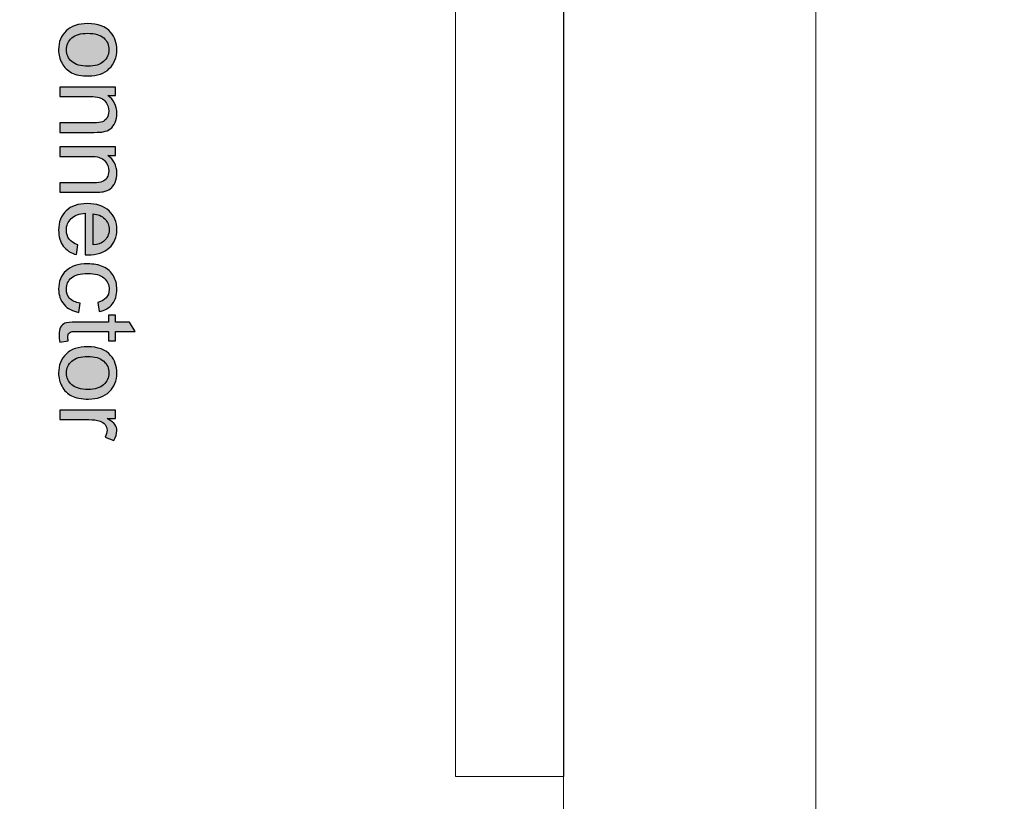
# Model space of a CAD drawing. Header units: millimetres. Extents: x -296 to 295, y -209 to 209.
# Tile 111 of 123: x 41 to 105, y 5 to 55. Entities that reach past the tile are written whole.
import ezdxf
from ezdxf.lldxf.tags import DXFTag

# ---------------------------------------------------------------- set-up
doc = ezdxf.new("R2010")
doc.units = ezdxf.units.MM
doc.header["$MEASUREMENT"] = 0
doc.layers.add('layer 1', color=7, linetype='Continuous')
tags = doc.linetypes.add('New Line1', pattern=[1.5, 1, -0.5]).pattern_tags.tags
tags[6:7] = [DXFTag(74, 4), DXFTag(75, 0), DXFTag(340, '0'), DXFTag(46, 1.0), DXFTag(50, 0.0), DXFTag(44, 0.0), DXFTag(45, 0.0)]
tags[4:5] = [DXFTag(74, 4), DXFTag(75, 0), DXFTag(340, '0'), DXFTag(46, 1.0), DXFTag(50, 0.0), DXFTag(44, 0.0), DXFTag(45, 0.0)]
tags = doc.linetypes.add('New Line3', pattern=[1, 0.5, -0.5]).pattern_tags.tags
tags[6:7] = [DXFTag(74, 4), DXFTag(75, 0), DXFTag(340, '0'), DXFTag(46, 1.0), DXFTag(50, 0.0), DXFTag(44, 0.0), DXFTag(45, 0.0)]
tags[4:5] = [DXFTag(74, 4), DXFTag(75, 0), DXFTag(340, '0'), DXFTag(46, 1.0), DXFTag(50, 0.0), DXFTag(44, 0.0), DXFTag(45, 0.0)]
tags = doc.linetypes.add('New Line43', pattern=[1, 0.5, -0.5]).pattern_tags.tags
tags[6:7] = [DXFTag(74, 4), DXFTag(75, 0), DXFTag(340, '0'), DXFTag(46, 1.0), DXFTag(50, 0.0), DXFTag(44, 0.0), DXFTag(45, 0.0)]
tags[4:5] = [DXFTag(74, 4), DXFTag(75, 0), DXFTag(340, '0'), DXFTag(46, 1.0), DXFTag(50, 0.0), DXFTag(44, 0.0), DXFTag(45, 0.0)]
tags = doc.linetypes.add('New Line44', pattern=[1, 0.5, -0.5]).pattern_tags.tags
tags[6:7] = [DXFTag(74, 4), DXFTag(75, 0), DXFTag(340, '0'), DXFTag(46, 1.0), DXFTag(50, 0.0), DXFTag(44, 0.0), DXFTag(45, 0.0)]
tags[4:5] = [DXFTag(74, 4), DXFTag(75, 0), DXFTag(340, '0'), DXFTag(46, 1.0), DXFTag(50, 0.0), DXFTag(44, 0.0), DXFTag(45, 0.0)]

msp = doc.modelspace()

# ---------------------------------------------------------------- hatches: boundary and pattern name
at = {"layer": 'layer 1'}
h = msp.add_hatch(color=18, dxfattribs=at)
edge = h.paths.add_edge_path()
edge.add_spline(control_points=[(45.6988, 54.8251), (46.3643, 54.8251), (46.8573, 54.64), (47.1779, 54.2684), (47.4441, 53.9594), (47.5772, 53.5809), (47.5772, 53.1353), (47.5772, 52.6411), (47.4152, 52.236), (47.0911, 51.9212), (46.7682, 51.6076), (46.3203, 51.4502), (45.7497, 51.4502), (45.2867, 51.4502), (44.9233, 51.5196), (44.6583, 51.6585), (44.3932, 51.7974), (44.1872, 51.9999), (44.0402, 52.2661), (43.8932, 52.5312), (43.8203, 52.8217), (43.8203, 53.1353), (43.8203, 53.64), (43.9812, 54.0474), (44.3041, 54.3587), (44.627, 54.67), (45.0923, 54.8251), (45.6988, 54.8251)], knot_values=[0, 0, 0, 0, 0.1111111, 0.1111111, 0.1111111, 0.2222222, 0.2222222, 0.2222222, 0.3333333, 0.3333333, 0.3333333, 0.4444444, 0.4444444, 0.4444444, 0.5555556, 0.5555556, 0.5555556, 0.6666667, 0.6666667, 0.6666667, 0.7777778, 0.7777778, 0.7777778, 0.8888889, 0.8888889, 0.8888889, 1, 1, 1, 1], degree=3, periodic=1)
h = msp.add_hatch(color=18, dxfattribs=at)
edge = h.paths.add_edge_path()
edge.add_spline(control_points=[(45.6976, 54.2001), (45.237, 54.2001), (44.8921, 54.0994), (44.6641, 53.8981), (44.4349, 53.6955), (44.3203, 53.442), (44.3203, 53.1353), (44.3203, 52.8321), (44.4349, 52.5798), (44.6652, 52.3772), (44.8955, 52.1758), (45.2462, 52.0752), (45.7173, 52.0752), (46.1617, 52.0752), (46.4985, 52.177), (46.7265, 52.3795), (46.9557, 52.5821), (47.0703, 52.8344), (47.0703, 53.1353), (47.0703, 53.442), (46.9569, 53.6955), (46.7289, 53.8981), (46.5008, 54.0994), (46.1571, 54.2001), (45.6976, 54.2001)], knot_values=[0, 0, 0, 0, 0.125, 0.125, 0.125, 0.25, 0.25, 0.25, 0.375, 0.375, 0.375, 0.5, 0.5, 0.5, 0.625, 0.625, 0.625, 0.75, 0.75, 0.75, 0.875, 0.875, 0.875, 1, 1, 1, 1], degree=3, periodic=1)
h = msp.add_hatch(color=18, dxfattribs=at)
edge = h.paths.add_edge_path()
edge.add_spline(control_points=[(43.8967, 50.7338), (43.8967, 50.7338), (47.5008, 50.7338), (47.5008, 50.7338), (47.5008, 50.7338), (47.5008, 50.1852), (47.5008, 50.1852), (47.5008, 50.1852), (46.9893, 50.1852), (46.9893, 50.1852), (47.3816, 49.9213), (47.5772, 49.5393), (47.5772, 49.0405), (47.5772, 48.8229), (47.5379, 48.6238), (47.4603, 48.4421), (47.3828, 48.2604), (47.2798, 48.1238), (47.1536, 48.0336), (47.0275, 47.9433), (46.877, 47.8796), (46.7034, 47.8437), (46.59, 47.8218), (46.3921, 47.8102), (46.1096, 47.8102), (46.1096, 47.8102), (43.8967, 47.8102), (43.8967, 47.8102), (43.8967, 47.8102), (43.8967, 48.4213), (43.8967, 48.4213), (43.8967, 48.4213), (46.0865, 48.4213), (46.0865, 48.4213), (46.3353, 48.4213), (46.5217, 48.4444), (46.6444, 48.4919), (46.7671, 48.5393), (46.8654, 48.6238), (46.9395, 48.7442), (47.0124, 48.8646), (47.0495, 49.0069), (47.0495, 49.169), (47.0495, 49.4282), (46.9673, 49.6516), (46.8018, 49.8403), (46.6374, 50.0289), (46.3238, 50.1227), (45.8631, 50.1227), (45.8631, 50.1227), (43.8967, 50.1227), (43.8967, 50.1227), (43.8967, 50.1227), (43.8967, 50.7338), (43.8967, 50.7338)], knot_values=[0, 0, 0, 0, 0.0555556, 0.0555556, 0.0555556, 0.1111111, 0.1111111, 0.1111111, 0.1666667, 0.1666667, 0.1666667, 0.2222222, 0.2222222, 0.2222222, 0.2777778, 0.2777778, 0.2777778, 0.3333333, 0.3333333, 0.3333333, 0.3888889, 0.3888889, 0.3888889, 0.4444444, 0.4444444, 0.4444444, 0.5, 0.5, 0.5, 0.5555556, 0.5555556, 0.5555556, 0.6111111, 0.6111111, 0.6111111, 0.6666667, 0.6666667, 0.6666667, 0.7222222, 0.7222222, 0.7222222, 0.7777778, 0.7777778, 0.7777778, 0.8333333, 0.8333333, 0.8333333, 0.8888889, 0.8888889, 0.8888889, 0.9444444, 0.9444444, 0.9444444, 1, 1, 1, 1], degree=3, periodic=1)
h = msp.add_hatch(color=18, dxfattribs=at)
edge = h.paths.add_edge_path()
edge.add_spline(control_points=[(43.8967, 46.8716), (43.8967, 46.8716), (47.5008, 46.8716), (47.5008, 46.8716), (47.5008, 46.8716), (47.5008, 46.323), (47.5008, 46.323), (47.5008, 46.323), (46.9893, 46.323), (46.9893, 46.323), (47.3816, 46.0591), (47.5772, 45.6771), (47.5772, 45.1783), (47.5772, 44.9607), (47.5379, 44.7616), (47.4603, 44.5799), (47.3828, 44.3982), (47.2798, 44.2616), (47.1536, 44.1714), (47.0275, 44.0811), (46.877, 44.0174), (46.7034, 43.9815), (46.59, 43.9596), (46.3921, 43.948), (46.1096, 43.948), (46.1096, 43.948), (43.8967, 43.948), (43.8967, 43.948), (43.8967, 43.948), (43.8967, 44.5591), (43.8967, 44.5591), (43.8967, 44.5591), (46.0865, 44.5591), (46.0865, 44.5591), (46.3353, 44.5591), (46.5217, 44.5822), (46.6444, 44.6297), (46.7671, 44.6771), (46.8654, 44.7616), (46.9395, 44.882), (47.0124, 45.0024), (47.0495, 45.1447), (47.0495, 45.3068), (47.0495, 45.566), (46.9673, 45.7894), (46.8018, 45.9781), (46.6374, 46.1667), (46.3238, 46.2605), (45.8631, 46.2605), (45.8631, 46.2605), (43.8967, 46.2605), (43.8967, 46.2605), (43.8967, 46.2605), (43.8967, 46.8716), (43.8967, 46.8716)], knot_values=[0, 0, 0, 0, 0.0555556, 0.0555556, 0.0555556, 0.1111111, 0.1111111, 0.1111111, 0.1666667, 0.1666667, 0.1666667, 0.2222222, 0.2222222, 0.2222222, 0.2777778, 0.2777778, 0.2777778, 0.3333333, 0.3333333, 0.3333333, 0.3888889, 0.3888889, 0.3888889, 0.4444444, 0.4444444, 0.4444444, 0.5, 0.5, 0.5, 0.5555556, 0.5555556, 0.5555556, 0.6111111, 0.6111111, 0.6111111, 0.6666667, 0.6666667, 0.6666667, 0.7222222, 0.7222222, 0.7222222, 0.7777778, 0.7777778, 0.7777778, 0.8333333, 0.8333333, 0.8333333, 0.8888889, 0.8888889, 0.8888889, 0.9444444, 0.9444444, 0.9444444, 1, 1, 1, 1], degree=3, periodic=1)
h = msp.add_hatch(color=18, dxfattribs=at)
edge = h.paths.add_edge_path()
edge.add_spline(control_points=[(45.0634, 40.5511), (45.0634, 40.5511), (44.98, 39.9191), (44.98, 39.9191), (44.6131, 40.0175), (44.3273, 40.2015), (44.1247, 40.47), (43.9222, 40.7386), (43.8203, 41.0811), (43.8203, 41.499), (43.8203, 42.0244), (43.9823, 42.4411), (44.3064, 42.749), (44.6293, 43.0568), (45.0842, 43.2108), (45.6687, 43.2108), (46.2728, 43.2108), (46.7427, 43.0557), (47.0761, 42.7443), (47.4106, 42.433), (47.5772, 42.0291), (47.5772, 41.5325), (47.5772, 41.0522), (47.414, 40.6598), (47.0865, 40.3555), (46.759, 40.0511), (46.2983, 39.8983), (45.7046, 39.8983), (45.6687, 39.8983), (45.6143, 39.8994), (45.5425, 39.9018), (45.5425, 39.9018), (45.5425, 42.5858), (45.5425, 42.5858), (45.1478, 42.5626), (44.8446, 42.4515), (44.6351, 42.2501), (44.4256, 42.0499), (44.3203, 41.7987), (44.3203, 41.499), (44.3203, 41.2756), (44.3793, 41.0846), (44.4974, 40.9272), (44.6154, 40.7686), (44.8041, 40.6436), (45.0634, 40.5511)], knot_values=[0, 0, 0, 0, 0.0666667, 0.0666667, 0.0666667, 0.1333333, 0.1333333, 0.1333333, 0.2, 0.2, 0.2, 0.2666667, 0.2666667, 0.2666667, 0.3333333, 0.3333333, 0.3333333, 0.4, 0.4, 0.4, 0.4666667, 0.4666667, 0.4666667, 0.5333333, 0.5333333, 0.5333333, 0.6, 0.6, 0.6, 0.6666667, 0.6666667, 0.6666667, 0.7333333, 0.7333333, 0.7333333, 0.8, 0.8, 0.8, 0.8666667, 0.8666667, 0.8666667, 0.9333333, 0.9333333, 0.9333333, 1, 1, 1, 1], degree=3, periodic=1)
h = msp.add_hatch(color=18, dxfattribs=at)
edge = h.paths.add_edge_path()
edge.add_spline(control_points=[(46.0425, 42.551), (46.0425, 42.551), (46.0425, 40.5441), (46.0425, 40.5441), (46.3458, 40.5707), (46.5726, 40.6483), (46.7242, 40.7744), (46.9592, 40.9677), (47.0772, 41.22), (47.0772, 41.5291), (47.0772, 41.8091), (46.9835, 42.0441), (46.796, 42.2351), (46.6085, 42.4249), (46.3573, 42.5302), (46.0425, 42.551)], knot_values=[0, 0, 0, 0, 0.2, 0.2, 0.2, 0.4, 0.4, 0.4, 0.6, 0.6, 0.6, 0.8, 0.8, 0.8, 1, 1, 1, 1], degree=3, periodic=1)
h = msp.add_hatch(color=18, dxfattribs=at)
edge = h.paths.add_edge_path()
edge.add_spline(control_points=[(45.2161, 36.793), (45.2161, 36.793), (45.1328, 36.1958), (45.1328, 36.1958), (44.7219, 36.2618), (44.4013, 36.4284), (44.1687, 36.6981), (43.9361, 36.9678), (43.8203, 37.3), (43.8203, 37.6923), (43.8203, 38.1842), (43.9812, 38.58), (44.3029, 38.8787), (44.6247, 39.1784), (45.0853, 39.3277), (45.6849, 39.3277), (46.0738, 39.3277), (46.4129, 39.2629), (46.7046, 39.1344), (46.9951, 39.006), (47.2138, 38.8104), (47.3585, 38.5465), (47.5043, 38.2837), (47.5772, 37.9979), (47.5772, 37.6877), (47.5772, 37.2976), (47.4789, 36.977), (47.2809, 36.7294), (47.083, 36.4805), (46.8018, 36.3208), (46.4384, 36.2514), (46.4384, 36.2514), (46.3481, 36.8416), (46.3481, 36.8416), (46.59, 36.8983), (46.7717, 36.9979), (46.8944, 37.1426), (47.0159, 37.2861), (47.0772, 37.4597), (47.0772, 37.6634), (47.0772, 37.9713), (46.9673, 38.2212), (46.7474, 38.4145), (46.5263, 38.6067), (46.1791, 38.7027), (45.7022, 38.7027), (45.2185, 38.7027), (44.8678, 38.6101), (44.649, 38.425), (44.4303, 38.2386), (44.3203, 37.9967), (44.3203, 37.6993), (44.3203, 37.4585), (44.3932, 37.2583), (44.5402, 37.0986), (44.686, 36.9377), (44.9117, 36.8358), (45.2161, 36.793)], knot_values=[0, 0, 0, 0, 0.0526316, 0.0526316, 0.0526316, 0.1052632, 0.1052632, 0.1052632, 0.1578947, 0.1578947, 0.1578947, 0.2105263, 0.2105263, 0.2105263, 0.2631579, 0.2631579, 0.2631579, 0.3157895, 0.3157895, 0.3157895, 0.3684211, 0.3684211, 0.3684211, 0.4210526, 0.4210526, 0.4210526, 0.4736842, 0.4736842, 0.4736842, 0.5263158, 0.5263158, 0.5263158, 0.5789474, 0.5789474, 0.5789474, 0.6315789, 0.6315789, 0.6315789, 0.6842105, 0.6842105, 0.6842105, 0.7368421, 0.7368421, 0.7368421, 0.7894737, 0.7894737, 0.7894737, 0.8421053, 0.8421053, 0.8421053, 0.8947368, 0.8947368, 0.8947368, 0.9473684, 0.9473684, 0.9473684, 1, 1, 1, 1], degree=3, periodic=1)
h = msp.add_hatch(color=18, dxfattribs=at)
edge = h.paths.add_edge_path()
edge.add_spline(control_points=[(44.4418, 34.3486), (44.4418, 34.3486), (43.9025, 34.2653), (43.9025, 34.2653), (43.8666, 34.4366), (43.8481, 34.5905), (43.8481, 34.7247), (43.8481, 34.9458), (43.8828, 35.1171), (43.9534, 35.2398), (44.024, 35.3613), (44.1154, 35.447), (44.23, 35.4967), (44.3446, 35.5465), (44.5854, 35.5708), (44.9522, 35.5708), (44.9522, 35.5708), (47.0286, 35.5708), (47.0286, 35.5708), (47.0286, 35.5708), (47.0286, 36.0222), (47.0286, 36.0222), (47.0286, 36.0222), (47.5008, 36.0222), (47.5008, 36.0222), (47.5008, 36.0222), (47.5008, 35.5708), (47.5008, 35.5708), (47.5008, 35.5708), (48.392, 35.5708), (48.392, 35.5708), (48.392, 35.5708), (48.7589, 34.9597), (48.7589, 34.9597), (48.7589, 34.9597), (47.5008, 34.9597), (47.5008, 34.9597), (47.5008, 34.9597), (47.5008, 34.3486), (47.5008, 34.3486), (47.5008, 34.3486), (47.0286, 34.3486), (47.0286, 34.3486), (47.0286, 34.3486), (47.0286, 34.9597), (47.0286, 34.9597), (47.0286, 34.9597), (44.9175, 34.9597), (44.9175, 34.9597), (44.7428, 34.9597), (44.6305, 34.9493), (44.5807, 34.9273), (44.531, 34.9065), (44.4916, 34.8717), (44.4615, 34.8231), (44.4326, 34.7745), (44.4175, 34.7051), (44.4175, 34.6148), (44.4175, 34.5477), (44.4256, 34.4585), (44.4418, 34.3486)], knot_values=[0, 0, 0, 0, 0.05, 0.05, 0.05, 0.1, 0.1, 0.1, 0.15, 0.15, 0.15, 0.2, 0.2, 0.2, 0.25, 0.25, 0.25, 0.3, 0.3, 0.3, 0.35, 0.35, 0.35, 0.4, 0.4, 0.4, 0.45, 0.45, 0.45, 0.5, 0.5, 0.5, 0.55, 0.55, 0.55, 0.6, 0.6, 0.6, 0.65, 0.65, 0.65, 0.7, 0.7, 0.7, 0.75, 0.75, 0.75, 0.8, 0.8, 0.8, 0.85, 0.85, 0.85, 0.9, 0.9, 0.9, 0.95, 0.95, 0.95, 1, 1, 1, 1], degree=3, periodic=1)
h = msp.add_hatch(color=18, dxfattribs=at)
edge = h.paths.add_edge_path()
edge.add_spline(control_points=[(45.6988, 33.9747), (46.3643, 33.9747), (46.8573, 33.7896), (47.1779, 33.418), (47.4441, 33.109), (47.5772, 32.7305), (47.5772, 32.2849), (47.5772, 31.7907), (47.4152, 31.3856), (47.0911, 31.0708), (46.7682, 30.7572), (46.3203, 30.5998), (45.7497, 30.5998), (45.2867, 30.5998), (44.9233, 30.6692), (44.6583, 30.8081), (44.3932, 30.947), (44.1872, 31.1495), (44.0402, 31.4157), (43.8932, 31.6808), (43.8203, 31.9713), (43.8203, 32.2849), (43.8203, 32.7896), (43.9812, 33.197), (44.3041, 33.5083), (44.627, 33.8196), (45.0923, 33.9747), (45.6988, 33.9747)], knot_values=[0, 0, 0, 0, 0.1111111, 0.1111111, 0.1111111, 0.2222222, 0.2222222, 0.2222222, 0.3333333, 0.3333333, 0.3333333, 0.4444444, 0.4444444, 0.4444444, 0.5555556, 0.5555556, 0.5555556, 0.6666667, 0.6666667, 0.6666667, 0.7777778, 0.7777778, 0.7777778, 0.8888889, 0.8888889, 0.8888889, 1, 1, 1, 1], degree=3, periodic=1)
h = msp.add_hatch(color=18, dxfattribs=at)
edge = h.paths.add_edge_path()
edge.add_spline(control_points=[(45.6976, 33.3497), (45.237, 33.3497), (44.8921, 33.249), (44.6641, 33.0477), (44.4349, 32.8451), (44.3203, 32.5916), (44.3203, 32.2849), (44.3203, 31.9817), (44.4349, 31.7294), (44.6652, 31.5268), (44.8955, 31.3254), (45.2462, 31.2248), (45.7173, 31.2248), (46.1617, 31.2248), (46.4985, 31.3266), (46.7265, 31.5291), (46.9557, 31.7317), (47.0703, 31.984), (47.0703, 32.2849), (47.0703, 32.5916), (46.9569, 32.8451), (46.7289, 33.0477), (46.5008, 33.249), (46.1571, 33.3497), (45.6976, 33.3497)], knot_values=[0, 0, 0, 0, 0.125, 0.125, 0.125, 0.25, 0.25, 0.25, 0.375, 0.375, 0.375, 0.5, 0.5, 0.5, 0.625, 0.625, 0.625, 0.75, 0.75, 0.75, 0.875, 0.875, 0.875, 1, 1, 1, 1], degree=3, periodic=1)
h = msp.add_hatch(color=18, dxfattribs=at)
edge = h.paths.add_edge_path()
edge.add_spline(control_points=[(43.8967, 29.8903), (43.8967, 29.8903), (47.5008, 29.8903), (47.5008, 29.8903), (47.5008, 29.8903), (47.5008, 29.3417), (47.5008, 29.3417), (47.5008, 29.3417), (46.9488, 29.3417), (46.9488, 29.3417), (47.2045, 29.2017), (47.3735, 29.072), (47.4545, 28.9528), (47.5367, 28.8336), (47.5772, 28.7028), (47.5772, 28.5605), (47.5772, 28.3544), (47.5124, 28.145), (47.3839, 27.932), (47.3839, 27.932), (46.8203, 28.1496), (46.8203, 28.1496), (46.9036, 28.2977), (46.9453, 28.4459), (46.9453, 28.594), (46.9453, 28.7271), (46.9048, 28.8463), (46.8249, 28.9517), (46.7451, 29.057), (46.634, 29.1322), (46.4916, 29.1774), (46.2752, 29.2456), (46.0379, 29.2792), (45.7798, 29.2792), (45.7798, 29.2792), (43.8967, 29.2792), (43.8967, 29.2792), (43.8967, 29.2792), (43.8967, 29.8903), (43.8967, 29.8903)], knot_values=[0, 0, 0, 0, 0.0769231, 0.0769231, 0.0769231, 0.1538462, 0.1538462, 0.1538462, 0.2307692, 0.2307692, 0.2307692, 0.3076923, 0.3076923, 0.3076923, 0.3846154, 0.3846154, 0.3846154, 0.4615385, 0.4615385, 0.4615385, 0.5384615, 0.5384615, 0.5384615, 0.6153846, 0.6153846, 0.6153846, 0.6923077, 0.6923077, 0.6923077, 0.7692308, 0.7692308, 0.7692308, 0.8461538, 0.8461538, 0.8461538, 0.9230769, 0.9230769, 0.9230769, 1, 1, 1, 1], degree=3, periodic=1)

# ---------------------------------------------------------------- linework, layer by layer
at = {"layer": 'layer 1', "color": 1, "lineweight": 0}
msp.add_open_spline([(295.3283, 209.2747), (295.3283, 209.2747), (295.3283, -208.9236), (295.3283, -208.9236), (295.3283, -208.9236), (-296.1944, -208.9236), (-296.1944, -208.9236), (-296.1944, -208.9236), (-296.1944, 209.2747), (-296.1944, 209.2747), (-296.1944, 209.2747), (295.3283, 209.2747), (295.3283, 209.2747)], degree=3, knots=[0, 0, 0, 0, 0.25, 0.25, 0.25, 0.5, 0.5, 0.5, 0.75, 0.75, 0.75, 1, 1, 1, 1], dxfattribs=at)
at = {"layer": 'layer 1', "color": 5, "lineweight": 0}
msp.add_open_spline([(-281.2487, 194.7284), (-281.2487, 194.7284), (-281.2487, -197.0649), (-281.2487, -197.0649), (-281.2487, -197.0649), (283.3586, -197.0649), (283.3586, -197.0649)], degree=3, knots=[0, 0, 0, 0, 0.5, 0.5, 0.5, 1, 1, 1, 1], dxfattribs=at)
at = {"layer": 'layer 1', "color": 250, "linetype": 'New Line1', "lineweight": 18}
msp.add_open_spline([(6.8307, 159.0101), (6.8307, 159.0101), (76.3769, 159.0101), (76.3769, 159.0101), (76.3769, 159.0101), (76.3769, 0.0576), (76.3769, 0.0576), (76.3769, 0.0576), (6.8307, 0.0576), (6.8307, 0.0576), (6.8307, 0.0576), (6.8307, 159.0101), (6.8307, 159.0101)], degree=3, knots=[0, 0, 0, 0, 0.25, 0.25, 0.25, 0.5, 0.5, 0.5, 0.75, 0.75, 0.75, 1, 1, 1, 1], dxfattribs=at)
at = {"layer": 'layer 1', "lineweight": 0}
msp.add_open_spline([(92.6672, 156.4892), (92.6672, 156.4892), (92.6672, 2.4892), (92.6672, 2.4892)], degree=3, dxfattribs=at)
at = {"layer": 'layer 1', "linetype": 'New Line43', "lineweight": 9}
msp.add_open_spline([(69.4129, 6.2477), (69.4129, 6.2477), (69.4129, 81.2477), (69.4129, 81.2477)], degree=3, dxfattribs=at)
at = {"layer": 'layer 1', "linetype": 'New Line44', "lineweight": 9}
msp.add_open_spline([(76.4129, 6.2477), (76.4129, 6.2477), (76.4129, 81.2477), (76.4129, 81.2477)], degree=3, dxfattribs=at)
at = {"layer": 'layer 1'}
for points, knots in [([(45.6988, 54.8251), (46.3643, 54.8251), (46.8573, 54.64), (47.1779, 54.2684), (47.4441, 53.9594), (47.5772, 53.5809), (47.5772, 53.1353), (47.5772, 52.6411), (47.4152, 52.236), (47.0911, 51.9212), (46.7682, 51.6076), (46.3203, 51.4502), (45.7497, 51.4502), (45.2867, 51.4502), (44.9233, 51.5196), (44.6583, 51.6585), (44.3932, 51.7974), (44.1872, 51.9999), (44.0402, 52.2661), (43.8932, 52.5312), (43.8203, 52.8217), (43.8203, 53.1353), (43.8203, 53.64), (43.9812, 54.0474), (44.3041, 54.3587), (44.627, 54.67), (45.0923, 54.8251), (45.6988, 54.8251)], [0, 0, 0, 0, 0.1111111, 0.1111111, 0.1111111, 0.2222222, 0.2222222, 0.2222222, 0.3333333, 0.3333333, 0.3333333, 0.4444444, 0.4444444, 0.4444444, 0.5555556, 0.5555556, 0.5555556, 0.6666667, 0.6666667, 0.6666667, 0.7777778, 0.7777778, 0.7777778, 0.8888889, 0.8888889, 0.8888889, 1, 1, 1, 1]), ([(45.6976, 54.2001), (45.237, 54.2001), (44.8921, 54.0994), (44.6641, 53.8981), (44.4349, 53.6955), (44.3203, 53.442), (44.3203, 53.1353), (44.3203, 52.8321), (44.4349, 52.5798), (44.6652, 52.3772), (44.8955, 52.1758), (45.2462, 52.0752), (45.7173, 52.0752), (46.1617, 52.0752), (46.4985, 52.177), (46.7265, 52.3795), (46.9557, 52.5821), (47.0703, 52.8344), (47.0703, 53.1353), (47.0703, 53.442), (46.9569, 53.6955), (46.7289, 53.8981), (46.5008, 54.0994), (46.1571, 54.2001), (45.6976, 54.2001)], [0, 0, 0, 0, 0.125, 0.125, 0.125, 0.25, 0.25, 0.25, 0.375, 0.375, 0.375, 0.5, 0.5, 0.5, 0.625, 0.625, 0.625, 0.75, 0.75, 0.75, 0.875, 0.875, 0.875, 1, 1, 1, 1]), ([(43.8967, 50.7338), (43.8967, 50.7338), (47.5008, 50.7338), (47.5008, 50.7338), (47.5008, 50.7338), (47.5008, 50.1852), (47.5008, 50.1852), (47.5008, 50.1852), (46.9893, 50.1852), (46.9893, 50.1852), (47.3816, 49.9213), (47.5772, 49.5393), (47.5772, 49.0405), (47.5772, 48.8229), (47.5379, 48.6238), (47.4603, 48.4421), (47.3828, 48.2604), (47.2798, 48.1238), (47.1536, 48.0336), (47.0275, 47.9433), (46.877, 47.8796), (46.7034, 47.8437), (46.59, 47.8218), (46.3921, 47.8102), (46.1096, 47.8102), (46.1096, 47.8102), (43.8967, 47.8102), (43.8967, 47.8102), (43.8967, 47.8102), (43.8967, 48.4213), (43.8967, 48.4213), (43.8967, 48.4213), (46.0865, 48.4213), (46.0865, 48.4213), (46.3353, 48.4213), (46.5217, 48.4444), (46.6444, 48.4919), (46.7671, 48.5393), (46.8654, 48.6238), (46.9395, 48.7442), (47.0124, 48.8646), (47.0495, 49.0069), (47.0495, 49.169), (47.0495, 49.4282), (46.9673, 49.6516), (46.8018, 49.8403), (46.6374, 50.0289), (46.3238, 50.1227), (45.8631, 50.1227), (45.8631, 50.1227), (43.8967, 50.1227), (43.8967, 50.1227), (43.8967, 50.1227), (43.8967, 50.7338), (43.8967, 50.7338)], [0, 0, 0, 0, 0.0555556, 0.0555556, 0.0555556, 0.1111111, 0.1111111, 0.1111111, 0.1666667, 0.1666667, 0.1666667, 0.2222222, 0.2222222, 0.2222222, 0.2777778, 0.2777778, 0.2777778, 0.3333333, 0.3333333, 0.3333333, 0.3888889, 0.3888889, 0.3888889, 0.4444444, 0.4444444, 0.4444444, 0.5, 0.5, 0.5, 0.5555556, 0.5555556, 0.5555556, 0.6111111, 0.6111111, 0.6111111, 0.6666667, 0.6666667, 0.6666667, 0.7222222, 0.7222222, 0.7222222, 0.7777778, 0.7777778, 0.7777778, 0.8333333, 0.8333333, 0.8333333, 0.8888889, 0.8888889, 0.8888889, 0.9444444, 0.9444444, 0.9444444, 1, 1, 1, 1]), ([(43.8967, 46.8716), (43.8967, 46.8716), (47.5008, 46.8716), (47.5008, 46.8716), (47.5008, 46.8716), (47.5008, 46.323), (47.5008, 46.323), (47.5008, 46.323), (46.9893, 46.323), (46.9893, 46.323), (47.3816, 46.0591), (47.5772, 45.6771), (47.5772, 45.1783), (47.5772, 44.9607), (47.5379, 44.7616), (47.4603, 44.5799), (47.3828, 44.3982), (47.2798, 44.2616), (47.1536, 44.1714), (47.0275, 44.0811), (46.877, 44.0174), (46.7034, 43.9815), (46.59, 43.9596), (46.3921, 43.948), (46.1096, 43.948), (46.1096, 43.948), (43.8967, 43.948), (43.8967, 43.948), (43.8967, 43.948), (43.8967, 44.5591), (43.8967, 44.5591), (43.8967, 44.5591), (46.0865, 44.5591), (46.0865, 44.5591), (46.3353, 44.5591), (46.5217, 44.5822), (46.6444, 44.6297), (46.7671, 44.6771), (46.8654, 44.7616), (46.9395, 44.882), (47.0124, 45.0024), (47.0495, 45.1447), (47.0495, 45.3068), (47.0495, 45.566), (46.9673, 45.7894), (46.8018, 45.9781), (46.6374, 46.1667), (46.3238, 46.2605), (45.8631, 46.2605), (45.8631, 46.2605), (43.8967, 46.2605), (43.8967, 46.2605), (43.8967, 46.2605), (43.8967, 46.8716), (43.8967, 46.8716)], [0, 0, 0, 0, 0.0555556, 0.0555556, 0.0555556, 0.1111111, 0.1111111, 0.1111111, 0.1666667, 0.1666667, 0.1666667, 0.2222222, 0.2222222, 0.2222222, 0.2777778, 0.2777778, 0.2777778, 0.3333333, 0.3333333, 0.3333333, 0.3888889, 0.3888889, 0.3888889, 0.4444444, 0.4444444, 0.4444444, 0.5, 0.5, 0.5, 0.5555556, 0.5555556, 0.5555556, 0.6111111, 0.6111111, 0.6111111, 0.6666667, 0.6666667, 0.6666667, 0.7222222, 0.7222222, 0.7222222, 0.7777778, 0.7777778, 0.7777778, 0.8333333, 0.8333333, 0.8333333, 0.8888889, 0.8888889, 0.8888889, 0.9444444, 0.9444444, 0.9444444, 1, 1, 1, 1]), ([(45.0634, 40.5511), (45.0634, 40.5511), (44.98, 39.9191), (44.98, 39.9191), (44.6131, 40.0175), (44.3273, 40.2015), (44.1247, 40.47), (43.9222, 40.7386), (43.8203, 41.0811), (43.8203, 41.499), (43.8203, 42.0244), (43.9823, 42.4411), (44.3064, 42.749), (44.6293, 43.0568), (45.0842, 43.2108), (45.6687, 43.2108), (46.2728, 43.2108), (46.7427, 43.0557), (47.0761, 42.7443), (47.4106, 42.433), (47.5772, 42.0291), (47.5772, 41.5325), (47.5772, 41.0522), (47.414, 40.6598), (47.0865, 40.3555), (46.759, 40.0511), (46.2983, 39.8983), (45.7046, 39.8983), (45.6687, 39.8983), (45.6143, 39.8994), (45.5425, 39.9018), (45.5425, 39.9018), (45.5425, 42.5858), (45.5425, 42.5858), (45.1478, 42.5626), (44.8446, 42.4515), (44.6351, 42.2501), (44.4256, 42.0499), (44.3203, 41.7987), (44.3203, 41.499), (44.3203, 41.2756), (44.3793, 41.0846), (44.4974, 40.9272), (44.6154, 40.7686), (44.8041, 40.6436), (45.0634, 40.5511)], [0, 0, 0, 0, 0.0666667, 0.0666667, 0.0666667, 0.1333333, 0.1333333, 0.1333333, 0.2, 0.2, 0.2, 0.2666667, 0.2666667, 0.2666667, 0.3333333, 0.3333333, 0.3333333, 0.4, 0.4, 0.4, 0.4666667, 0.4666667, 0.4666667, 0.5333333, 0.5333333, 0.5333333, 0.6, 0.6, 0.6, 0.6666667, 0.6666667, 0.6666667, 0.7333333, 0.7333333, 0.7333333, 0.8, 0.8, 0.8, 0.8666667, 0.8666667, 0.8666667, 0.9333333, 0.9333333, 0.9333333, 1, 1, 1, 1]), ([(46.0425, 42.551), (46.0425, 42.551), (46.0425, 40.5441), (46.0425, 40.5441), (46.3458, 40.5707), (46.5726, 40.6483), (46.7242, 40.7744), (46.9592, 40.9677), (47.0772, 41.22), (47.0772, 41.5291), (47.0772, 41.8091), (46.9835, 42.0441), (46.796, 42.2351), (46.6085, 42.4249), (46.3573, 42.5302), (46.0425, 42.551)], [0, 0, 0, 0, 0.2, 0.2, 0.2, 0.4, 0.4, 0.4, 0.6, 0.6, 0.6, 0.8, 0.8, 0.8, 1, 1, 1, 1]), ([(45.2161, 36.793), (45.2161, 36.793), (45.1328, 36.1958), (45.1328, 36.1958), (44.7219, 36.2618), (44.4013, 36.4284), (44.1687, 36.6981), (43.9361, 36.9678), (43.8203, 37.3), (43.8203, 37.6923), (43.8203, 38.1842), (43.9812, 38.58), (44.3029, 38.8787), (44.6247, 39.1784), (45.0853, 39.3277), (45.6849, 39.3277), (46.0738, 39.3277), (46.4129, 39.2629), (46.7046, 39.1344), (46.9951, 39.006), (47.2138, 38.8104), (47.3585, 38.5465), (47.5043, 38.2837), (47.5772, 37.9979), (47.5772, 37.6877), (47.5772, 37.2976), (47.4789, 36.977), (47.2809, 36.7294), (47.083, 36.4805), (46.8018, 36.3208), (46.4384, 36.2514), (46.4384, 36.2514), (46.3481, 36.8416), (46.3481, 36.8416), (46.59, 36.8983), (46.7717, 36.9979), (46.8944, 37.1426), (47.0159, 37.2861), (47.0772, 37.4597), (47.0772, 37.6634), (47.0772, 37.9713), (46.9673, 38.2212), (46.7474, 38.4145), (46.5263, 38.6067), (46.1791, 38.7027), (45.7022, 38.7027), (45.2185, 38.7027), (44.8678, 38.6101), (44.649, 38.425), (44.4303, 38.2386), (44.3203, 37.9967), (44.3203, 37.6993), (44.3203, 37.4585), (44.3932, 37.2583), (44.5402, 37.0986), (44.686, 36.9377), (44.9117, 36.8358), (45.2161, 36.793)], [0, 0, 0, 0, 0.0526316, 0.0526316, 0.0526316, 0.1052632, 0.1052632, 0.1052632, 0.1578947, 0.1578947, 0.1578947, 0.2105263, 0.2105263, 0.2105263, 0.2631579, 0.2631579, 0.2631579, 0.3157895, 0.3157895, 0.3157895, 0.3684211, 0.3684211, 0.3684211, 0.4210526, 0.4210526, 0.4210526, 0.4736842, 0.4736842, 0.4736842, 0.5263158, 0.5263158, 0.5263158, 0.5789474, 0.5789474, 0.5789474, 0.6315789, 0.6315789, 0.6315789, 0.6842105, 0.6842105, 0.6842105, 0.7368421, 0.7368421, 0.7368421, 0.7894737, 0.7894737, 0.7894737, 0.8421053, 0.8421053, 0.8421053, 0.8947368, 0.8947368, 0.8947368, 0.9473684, 0.9473684, 0.9473684, 1, 1, 1, 1]), ([(44.4418, 34.3486), (44.4418, 34.3486), (43.9025, 34.2653), (43.9025, 34.2653), (43.8666, 34.4366), (43.8481, 34.5905), (43.8481, 34.7247), (43.8481, 34.9458), (43.8828, 35.1171), (43.9534, 35.2398), (44.024, 35.3613), (44.1154, 35.447), (44.23, 35.4967), (44.3446, 35.5465), (44.5854, 35.5708), (44.9522, 35.5708), (44.9522, 35.5708), (47.0286, 35.5708), (47.0286, 35.5708), (47.0286, 35.5708), (47.0286, 36.0222), (47.0286, 36.0222), (47.0286, 36.0222), (47.5008, 36.0222), (47.5008, 36.0222), (47.5008, 36.0222), (47.5008, 35.5708), (47.5008, 35.5708), (47.5008, 35.5708), (48.392, 35.5708), (48.392, 35.5708), (48.392, 35.5708), (48.7589, 34.9597), (48.7589, 34.9597), (48.7589, 34.9597), (47.5008, 34.9597), (47.5008, 34.9597), (47.5008, 34.9597), (47.5008, 34.3486), (47.5008, 34.3486), (47.5008, 34.3486), (47.0286, 34.3486), (47.0286, 34.3486), (47.0286, 34.3486), (47.0286, 34.9597), (47.0286, 34.9597), (47.0286, 34.9597), (44.9175, 34.9597), (44.9175, 34.9597), (44.7428, 34.9597), (44.6305, 34.9493), (44.5807, 34.9273), (44.531, 34.9065), (44.4916, 34.8717), (44.4615, 34.8231), (44.4326, 34.7745), (44.4175, 34.7051), (44.4175, 34.6148), (44.4175, 34.5477), (44.4256, 34.4585), (44.4418, 34.3486)], [0, 0, 0, 0, 0.05, 0.05, 0.05, 0.1, 0.1, 0.1, 0.15, 0.15, 0.15, 0.2, 0.2, 0.2, 0.25, 0.25, 0.25, 0.3, 0.3, 0.3, 0.35, 0.35, 0.35, 0.4, 0.4, 0.4, 0.45, 0.45, 0.45, 0.5, 0.5, 0.5, 0.55, 0.55, 0.55, 0.6, 0.6, 0.6, 0.65, 0.65, 0.65, 0.7, 0.7, 0.7, 0.75, 0.75, 0.75, 0.8, 0.8, 0.8, 0.85, 0.85, 0.85, 0.9, 0.9, 0.9, 0.95, 0.95, 0.95, 1, 1, 1, 1]), ([(45.6988, 33.9747), (46.3643, 33.9747), (46.8573, 33.7896), (47.1779, 33.418), (47.4441, 33.109), (47.5772, 32.7305), (47.5772, 32.2849), (47.5772, 31.7907), (47.4152, 31.3856), (47.0911, 31.0708), (46.7682, 30.7572), (46.3203, 30.5998), (45.7497, 30.5998), (45.2867, 30.5998), (44.9233, 30.6692), (44.6583, 30.8081), (44.3932, 30.947), (44.1872, 31.1495), (44.0402, 31.4157), (43.8932, 31.6808), (43.8203, 31.9713), (43.8203, 32.2849), (43.8203, 32.7896), (43.9812, 33.197), (44.3041, 33.5083), (44.627, 33.8196), (45.0923, 33.9747), (45.6988, 33.9747)], [0, 0, 0, 0, 0.1111111, 0.1111111, 0.1111111, 0.2222222, 0.2222222, 0.2222222, 0.3333333, 0.3333333, 0.3333333, 0.4444444, 0.4444444, 0.4444444, 0.5555556, 0.5555556, 0.5555556, 0.6666667, 0.6666667, 0.6666667, 0.7777778, 0.7777778, 0.7777778, 0.8888889, 0.8888889, 0.8888889, 1, 1, 1, 1]), ([(45.6976, 33.3497), (45.237, 33.3497), (44.8921, 33.249), (44.6641, 33.0477), (44.4349, 32.8451), (44.3203, 32.5916), (44.3203, 32.2849), (44.3203, 31.9817), (44.4349, 31.7294), (44.6652, 31.5268), (44.8955, 31.3254), (45.2462, 31.2248), (45.7173, 31.2248), (46.1617, 31.2248), (46.4985, 31.3266), (46.7265, 31.5291), (46.9557, 31.7317), (47.0703, 31.984), (47.0703, 32.2849), (47.0703, 32.5916), (46.9569, 32.8451), (46.7289, 33.0477), (46.5008, 33.249), (46.1571, 33.3497), (45.6976, 33.3497)], [0, 0, 0, 0, 0.125, 0.125, 0.125, 0.25, 0.25, 0.25, 0.375, 0.375, 0.375, 0.5, 0.5, 0.5, 0.625, 0.625, 0.625, 0.75, 0.75, 0.75, 0.875, 0.875, 0.875, 1, 1, 1, 1]), ([(43.8967, 29.8903), (43.8967, 29.8903), (47.5008, 29.8903), (47.5008, 29.8903), (47.5008, 29.8903), (47.5008, 29.3417), (47.5008, 29.3417), (47.5008, 29.3417), (46.9488, 29.3417), (46.9488, 29.3417), (47.2045, 29.2017), (47.3735, 29.072), (47.4545, 28.9528), (47.5367, 28.8336), (47.5772, 28.7028), (47.5772, 28.5605), (47.5772, 28.3544), (47.5124, 28.145), (47.3839, 27.932), (47.3839, 27.932), (46.8203, 28.1496), (46.8203, 28.1496), (46.9036, 28.2977), (46.9453, 28.4459), (46.9453, 28.594), (46.9453, 28.7271), (46.9048, 28.8463), (46.8249, 28.9517), (46.7451, 29.057), (46.634, 29.1322), (46.4916, 29.1774), (46.2752, 29.2456), (46.0379, 29.2792), (45.7798, 29.2792), (45.7798, 29.2792), (43.8967, 29.2792), (43.8967, 29.2792), (43.8967, 29.2792), (43.8967, 29.8903), (43.8967, 29.8903)], [0, 0, 0, 0, 0.0769231, 0.0769231, 0.0769231, 0.1538462, 0.1538462, 0.1538462, 0.2307692, 0.2307692, 0.2307692, 0.3076923, 0.3076923, 0.3076923, 0.3846154, 0.3846154, 0.3846154, 0.4615385, 0.4615385, 0.4615385, 0.5384615, 0.5384615, 0.5384615, 0.6153846, 0.6153846, 0.6153846, 0.6923077, 0.6923077, 0.6923077, 0.7692308, 0.7692308, 0.7692308, 0.8461538, 0.8461538, 0.8461538, 0.9230769, 0.9230769, 0.9230769, 1, 1, 1, 1])]:
    msp.add_open_spline(points, degree=3, knots=knots, dxfattribs=at)
at = {"layer": 'layer 1', "linetype": 'New Line3', "lineweight": 9}
msp.add_open_spline([(69.4129, 6.2477), (69.4129, 6.2477), (76.4129, 6.2477), (76.4129, 6.2477)], degree=3, dxfattribs=at)

doc.saveas('drawing.dxf')
